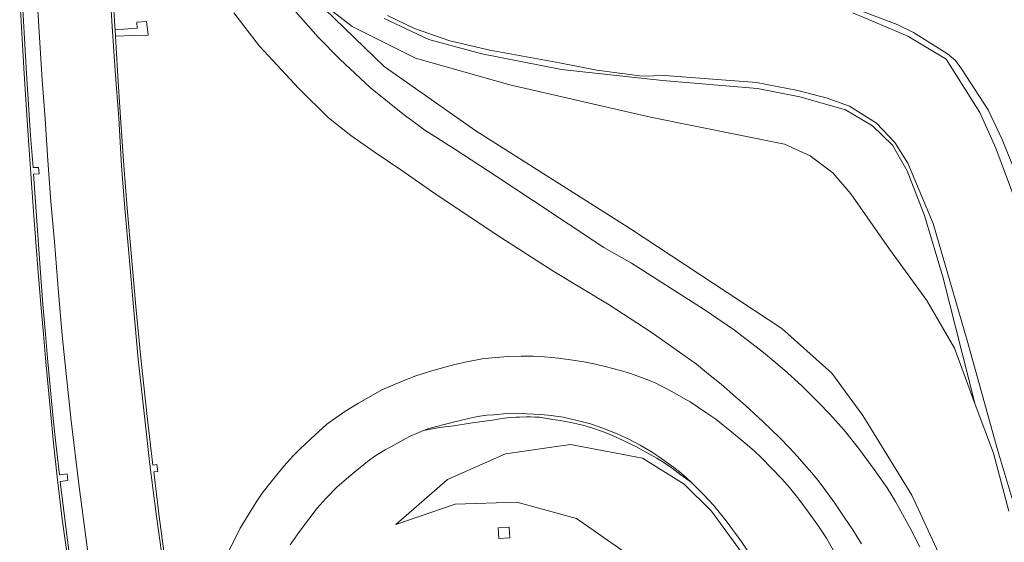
# Model space of a CAD drawing. Header units: metres. Extents: x 140853 to 145288, y 474558 to 480269.
# Tile 69 of 256: x 141125 to 141283, y 476974 to 477058. Entities that reach past the tile are written whole.
import ezdxf

# ---------------------------------------------------------------- set-up
doc = ezdxf.new("R2010")
doc.units = ezdxf.units.M
doc.header["$MEASUREMENT"] = 0
for name, color, linetype, lineweight in [('B-WE-GR-BOS_LOOF-G', 40, 'Continuous', 13), ('B-WE-GR-GRAS-G', 60, 'Continuous', 13), ('B-WE-GR-GROENVOORZIENING-G', 80, 'Continuous', 18), ('B-WE-GW-WATERGANG_INSTEEK-G', 90, 'Continuous', 18), ('B-WE-OG-WATER-G', 130, 'Continuous', 18), ('B-WE-VH-VERHARDING_GESLOTEN-G', 7, 'Continuous', 18), ('B-WE-VH-VERHARDING_OPEN-G', 252, 'Continuous', 18)]:
    doc.layers.add(name, color=color, linetype=linetype, lineweight=lineweight)

msp = doc.modelspace()

# ---------------------------------------------------------------- linework, layer by layer
at = {"layer": 'B-WE-GR-BOS_LOOF-G', "ltscale": 0.2, "flags": 128}
msp.add_lwpolyline([(141258.736, 477059.946), (141265.68, 477057.281), (141268.315, 477056.015), (141273.764, 477052.605), (141275.022, 477051.531), (141276.007, 477050.202), (141280.261, 477043.626), (141282.53, 477038.902), (141284.36, 477034.271)], dxfattribs=at)
at = {"layer": 'B-WE-GR-GRAS-G', "ltscale": 0.2, "flags": 128}
msp.add_lwpolyline([(141283.567, 476979.371), (141281.131, 476988.658), (141278.208, 476996.498), (141274.876, 477005.499), (141270.457, 477013.144), (141264.473, 477021.327), (141258.269, 477030.186), (141255.403, 477033.576), (141251.749, 477036.303), (141247.652, 477038.16), (141226.222, 477042.496), (141203.678, 477047.646), (141188.584, 477051.904), (141178.45, 477056.973), (141170.795, 477062.959), (141183.579, 477050.582), (141198.237, 477040.281), (141222.984, 477024.617), (141247.254, 477008.632), (141255.246, 477001.5), (141260.215, 476994.733), (141268.045, 476981.942), (141273.639, 476969.84)], dxfattribs=at)
msp.add_lwpolyline([(141231.439, 476939.225), (141252.693, 476948.145), (141250.057, 476956.026), (141246.471, 476963.349), (141241.301, 476972.072), (141235.945, 476979.396), (141231.567, 476983.734), (141224.937, 476987.87), (141213.398, 476990.094), (141202.981, 476988.593), (141193.7, 476984.442), (141185.433, 476977.283), (141194.917, 476980.537), (141204.805, 476980.852), (141214.336, 476978.245), (141222.141, 476972.758), (141228.953, 476964.209), (141232.765, 476955.741), (141234.149, 476947.44), (141231.439, 476939.225)], close=True, dxfattribs=at)
at = {"layer": 'B-WE-GR-GROENVOORZIENING-G', "ltscale": 0.2, "flags": 128}
for points in [[(141139.975, 477064.89), (141140.417, 477057.037), (141140.465, 477056.46), (141143.283, 477056.648), (141144.01, 477056.696), (141143.931, 477057.699), (141145.524, 477057.773), (141145.761, 477055.604), (141143.362, 477055.532), (141140.523, 477055.448), (141140.84, 477049.879), (141141.322, 477042.436), (141141.883, 477034.719), (141142.425, 477027.926), (141143.093, 477020.109), (141143.781, 477012.139), (141144.601, 477003.887), (141145.601, 476994.555), (141146.52, 476986.783), (141147.149, 476986.85), (141147.302, 476985.749), (141146.666, 476985.681), (141147.548, 476978.543), (141148.828, 476969.052)], [(141273.639, 476969.84), (141268.045, 476981.942), (141260.215, 476994.733), (141255.246, 477001.5), (141247.254, 477008.632), (141222.984, 477024.617), (141198.237, 477040.281), (141183.579, 477050.582), (141170.795, 477062.959), (141178.45, 477056.973), (141188.584, 477051.904), (141203.678, 477047.646), (141226.222, 477042.496), (141247.652, 477038.16), (141251.749, 477036.303), (141255.403, 477033.576), (141258.269, 477030.186), (141264.473, 477021.327), (141270.457, 477013.144), (141274.876, 477005.499), (141278.208, 476996.498), (141278.208, 476996.498), (141273.001, 477016.918), (141270.067, 477026.706), (141267.279, 477033.874), (141264.966, 477037.971), (141261.758, 477041.085), (141257.436, 477043.651), (141250.124, 477045.746), (141243.339, 477047.066), (141228.117, 477048.321), (141211.964, 477050.117), (141199.175, 477052.6), (141190.723, 477054.902), (141183.552, 477058.252)], [(141125.577, 477061.625), (141125.844, 477056.953), (141126.293, 477049.437), (141126.951, 477039.516), (141127.339, 477034.431), (141128.224, 477034.409), (141128.296, 477033.395), (141127.413, 477033.362), (141127.495, 477031.892), (141127.871, 477026.616), (141128.468, 477018.322), (141128.898, 477012.492), (141129.312, 477007.715), (141129.645, 477003.885), (141130.087, 476999.32), (141130.624, 476993.72), (141130.991, 476990.304), (141131.56, 476985.237), (141132.801, 476985.35), (141132.886, 476984.299), (141131.674, 476984.167), (141132.413, 476978.119), (141133.259, 476971.368)], [(141136.917, 476966.806), (141135.896, 476974.441), (141134.675, 476983.744), (141133.452, 476993.876), (141132.64, 477001.4), (141131.99, 477007.58), (141131.42, 477014.39), (141130.75, 477022.49), (141130.2, 477028.99), (141129.71, 477035.51), (141129.26, 477042.21), (141128.81, 477048.43), (141128.37, 477055.23), (141127.97, 477061.44)], [(141259.97, 476974.15), (141258.59, 476976.43), (141257.22, 476978.43), (141255.69, 476980.7), (141253.87, 476983.24), (141252.98, 476984.34), (141252.04, 476985.56), (141250.77, 476986.97), (141249.69, 476988.18), (141248.49, 476989.47), (141246.97, 476991.07), (141245.6, 476992.42), (141244.15, 476993.83), (141241.43, 476996.31), (141239.82, 476997.68), (141237.5, 476999.73), (141235.5, 477001.31), (141233.54, 477002.95), (141226.31, 477008.04), (141219.58, 477012.42), (141210.71, 477017.76), (141202.22, 477023.21), (141192.02, 477029.99), (141186.2, 477034.05), (141181.98, 477036.93), (141178.209, 477039.511), (141174.659, 477042.355), (141169.887, 477047.042), (141163.613, 477053.849), (141159.464, 477059.18)], [(141169.368, 477059.374), (141173.013, 477055.276), (141176.46, 477051.732), (141181.379, 477047.184), (141186.544, 477042.984), (141190.088, 477040.37), (141194.847, 477037.324), (141201.512, 477033.01), (141207.305, 477029.202), (141218.709, 477021.607), (141223.167, 477019.08), (141234.815, 477011.681), (141239.64, 477008.385), (141244.32, 477004.81), (141247.6, 477002), (141250.42, 476999.44), (141253.08, 476996.78), (141254.91, 476994.93), (141257.22, 476992.37), (141259.52, 476989.47), (141262.03, 476986.07), (141264.08, 476983.11), (141265.41, 476980.97), (141267.72, 476976.8), (141269.32, 476973.69)], [(141158.597, 476972.757), (141160.508, 476976.687), (141163.068, 476980.862), (141163.994, 476982.273), (141165.69, 476984.343), (141167.468, 476986.606), (141168.939, 476988.212), (141170.055, 476989.343), (141171.798, 476990.989), (141174.358, 476993.307), (141177.254, 476995.333), (141179.442, 476996.695), (141183.31, 476998.86), (141185.93, 477000.02), (141188.44, 477000.99), (141190.63, 477001.71), (141193.05, 477002.42), (141195.06, 477002.95), (141196.78, 477003.32), (141199.26, 477003.76), (141201.39, 477003.99), (141203.41, 477004.15), (141205.5, 477004.2), (141207.43, 477004.2), (141209.22, 477004.1), (141211.479, 477003.869), (141213.4, 477003.64), (141215.55, 477003.31), (141217.416, 477002.916), (141218.92, 477002.555), (141221.38, 477001.94), (141222.84, 477001.47), (141224.17, 477001.01), (141225.2, 477000.64), (141226.03, 477000.31), (141227.04, 476999.87), (141227.94, 476999.43), (141228.69, 476999.03), (141230.08, 476998.3), (141231.47, 476997.51), (141232.55, 476996.88), (141235.22, 476995.09), (141236.64, 476994.1), (141237.83, 476993.19), (141239.19, 476992.12), (141241.38, 476990.27), (141242.8, 476989.03), (141243.95, 476987.92), (141247.21, 476984.59), (141248.46, 476983.16), (141249.93, 476981.32), (141251.6, 476979.09), (141253.1, 476977), (141254.36, 476975.1), (141255.79, 476972.64)], [(141242.31, 476972.17), (141240.83, 476974.44), (141238.3, 476977.86), (141236.28, 476980.34), (141234.79, 476981.95), (141232.78, 476984), (141231.05, 476985.24), (141229.49, 476986.39), (141228.477, 476987.074), (141227.24, 476987.86), (141225.538, 476988.807), (141223.856, 476989.738), (141222.24, 476990.5), (141220.58, 476991.28), (141218.65, 476992.12), (141216.82, 476992.72), (141215.35, 476993.15), (141213.466, 476993.594), (141211.72, 476993.91), (141210.55, 476994.091), (141208.41, 476994.43), (141207.69, 476994.46), (141207.01, 476994.49), (141206.37, 476994.48), (141205.23, 476994.46), (141204.68, 476994.43), (141203.75, 476994.39), (141202.37, 476994.22), (141201.24, 476994.04), (141199.22, 476993.77), (141197.35, 476993.5), (141194.692, 476993.062), (141192.41, 476992.79), (141189.87, 476992.3), (141189.87, 476992.3), (141188.73, 476991.83), (141187.74, 476991.4), (141186.9, 476990.97), (141184.707, 476989.762), (141183.711, 476989.194), (141182.211, 476988.287), (141180.912, 476987.343), (141178.877, 476985.708), (141177.919, 476984.91), (141175.97, 476983.224), (141174.25, 476981.489), (141172.807, 476979.855), (141171.481, 476978.14), (141169.986, 476976.151), (141168.49, 476973.985)], [(141222.141, 476972.758), (141214.336, 476978.245), (141204.805, 476980.852), (141194.917, 476980.537), (141185.433, 476977.283), (141193.7, 476984.442), (141202.981, 476988.593), (141213.398, 476990.094), (141224.937, 476987.87), (141231.567, 476983.734), (141235.945, 476979.396), (141241.301, 476972.072)]]:
    msp.add_lwpolyline(points, dxfattribs=at)
msp.add_lwpolyline([(141201.789, 476976.714), (141203.581, 476976.823), (141203.685, 476975.135), (141201.928, 476975.003), (141201.789, 476976.714)], close=True, dxfattribs=at)
at = {"layer": 'B-WE-GW-WATERGANG_INSTEEK-G', "ltscale": 0.2, "flags": 128}
for points in [[(141258.593, 477059.174), (141267.39, 477055.453), (141273.533, 477051.739), (141278.957, 477043.244), (141281.49, 477037.506), (141285.517, 477026.762)], [(141284.36, 477034.271), (141282.53, 477038.902), (141280.261, 477043.626), (141276.007, 477050.202), (141275.022, 477051.531), (141273.764, 477052.605), (141268.315, 477056.015), (141265.68, 477057.281), (141258.736, 477059.946)], [(141183.552, 477058.252), (141190.723, 477054.902), (141199.175, 477052.6), (141211.964, 477050.117), (141228.117, 477048.321), (141243.339, 477047.066), (141250.124, 477045.746), (141257.436, 477043.651), (141261.758, 477041.085), (141264.966, 477037.971), (141267.279, 477033.874), (141270.067, 477026.706), (141273.001, 477016.918), (141278.208, 476996.498), (141281.131, 476988.658), (141283.567, 476979.371)], [(141285.798, 476975.706), (141281.809, 476989.047), (141276.91, 477006.736), (141271.452, 477025.424), (141267.406, 477035.125), (141265.322, 477038.426), (141262.389, 477041.52), (141258.04, 477044.254), (141254.464, 477045.501), (141249.797, 477046.734), (141243.148, 477048.011), (141228.496, 477049.137), (141224.857, 477049.042), (141217.614, 477049.981), (141211.646, 477051.163), (141200.485, 477053.186), (141194.073, 477054.683), (141188.42, 477056.686), (141184.096, 477058.754)]]:
    msp.add_lwpolyline(points, dxfattribs=at)
at = {"layer": 'B-WE-OG-WATER-G', "ltscale": 0.2, "flags": 128}
for points in [[(141285.517, 477026.762), (141281.49, 477037.506), (141278.957, 477043.244), (141273.533, 477051.739), (141267.39, 477055.453), (141258.593, 477059.174)], [(141184.096, 477058.754), (141188.42, 477056.686), (141194.073, 477054.683), (141200.485, 477053.186), (141211.646, 477051.163), (141217.614, 477049.981), (141224.857, 477049.042), (141228.496, 477049.137), (141243.148, 477048.011), (141249.797, 477046.734), (141254.464, 477045.501), (141258.04, 477044.254), (141262.389, 477041.52), (141265.322, 477038.426), (141267.406, 477035.125), (141271.452, 477025.424), (141276.91, 477006.736), (141281.809, 476989.047), (141285.798, 476975.706)]]:
    msp.add_lwpolyline(points, dxfattribs=at)
at = {"layer": 'B-WE-VH-VERHARDING_GESLOTEN-G', "ltscale": 0.2, "flags": 128}
for points in [[(141148.418, 476969.05), (141147.093, 476978.537), (141146.056, 476986.856), (141145.163, 476994.621), (141144.16, 477003.75), (141143.416, 477012.086), (141142.707, 477020.12), (141142.026, 477027.904), (141141.505, 477034.666), (141141.044, 477042.316), (141140.503, 477049.893), (141139.994, 477057.005), (141139.524, 477064.857)], [(141132.933, 476971.3), (141132.013, 476978.115), (141131.195, 476984.881), (141130.634, 476990.275), (141130.282, 476993.708), (141129.759, 476999.312), (141129.353, 477003.865), (141128.988, 477007.743), (141128.584, 477012.468), (141128.085, 477018.294), (141127.485, 477026.684), (141127.09, 477031.88), (141126.53, 477039.533), (141125.899, 477049.404), (141125.461, 477056.903), (141125.195, 477061.642)], [(141127.97, 477061.44), (141128.37, 477055.23), (141128.81, 477048.43), (141129.26, 477042.21), (141129.71, 477035.51), (141130.2, 477028.99), (141130.75, 477022.49), (141131.42, 477014.39), (141131.99, 477007.58), (141132.64, 477001.4), (141133.452, 476993.876), (141134.675, 476983.744), (141135.896, 476974.441), (141136.917, 476966.806)], [(141159.464, 477059.18), (141163.613, 477053.849), (141169.887, 477047.042), (141174.659, 477042.355), (141178.209, 477039.511), (141181.98, 477036.93), (141186.2, 477034.05), (141192.02, 477029.99), (141202.22, 477023.21), (141210.71, 477017.76), (141219.58, 477012.42), (141226.31, 477008.04), (141233.54, 477002.95), (141235.5, 477001.31), (141237.5, 476999.73), (141239.82, 476997.68), (141241.43, 476996.31), (141244.15, 476993.83), (141245.6, 476992.42), (141246.97, 476991.07), (141248.49, 476989.47), (141249.69, 476988.18), (141250.77, 476986.97), (141252.04, 476985.56), (141252.98, 476984.34), (141253.87, 476983.24), (141255.69, 476980.7), (141257.22, 476978.43), (141258.59, 476976.43), (141259.97, 476974.15)], [(141269.32, 476973.69), (141267.72, 476976.8), (141265.41, 476980.97), (141264.08, 476983.11), (141262.03, 476986.07), (141259.52, 476989.47), (141257.22, 476992.37), (141254.91, 476994.93), (141253.08, 476996.78), (141250.42, 476999.44), (141247.6, 477002), (141244.32, 477004.81), (141239.64, 477008.385), (141234.815, 477011.681), (141223.167, 477019.08), (141218.709, 477021.607), (141207.305, 477029.202), (141201.512, 477033.01), (141194.847, 477037.324), (141190.088, 477040.37), (141186.544, 477042.984), (141181.379, 477047.184), (141176.46, 477051.732), (141173.013, 477055.276), (141169.368, 477059.374)], [(141255.79, 476972.64), (141254.36, 476975.1), (141253.1, 476977), (141251.6, 476979.09), (141249.93, 476981.32), (141248.46, 476983.16), (141247.21, 476984.59), (141243.95, 476987.92), (141242.8, 476989.03), (141241.38, 476990.27), (141239.19, 476992.12), (141237.83, 476993.19), (141236.64, 476994.1), (141235.22, 476995.09), (141232.55, 476996.88), (141231.47, 476997.51), (141230.08, 476998.3), (141228.69, 476999.03), (141227.94, 476999.43), (141227.04, 476999.87), (141226.03, 477000.31), (141225.2, 477000.64), (141224.17, 477001.01), (141222.84, 477001.47), (141221.38, 477001.94), (141218.92, 477002.555), (141217.416, 477002.916), (141215.55, 477003.31), (141213.4, 477003.64), (141211.479, 477003.869), (141209.22, 477004.1), (141207.43, 477004.2), (141205.5, 477004.2), (141203.41, 477004.15), (141201.39, 477003.99), (141199.26, 477003.76), (141196.78, 477003.32), (141195.06, 477002.95), (141193.05, 477002.42), (141190.63, 477001.71), (141188.44, 477000.99), (141185.93, 477000.02), (141183.31, 476998.86), (141179.442, 476996.695), (141177.254, 476995.333), (141174.358, 476993.307), (141171.798, 476990.989), (141170.055, 476989.343), (141168.939, 476988.212), (141167.468, 476986.606), (141165.69, 476984.343), (141163.994, 476982.273), (141163.068, 476980.862), (141160.508, 476976.687), (141158.597, 476972.757)], [(141168.49, 476973.985), (141169.986, 476976.151), (141171.481, 476978.14), (141172.807, 476979.855), (141174.25, 476981.489), (141175.97, 476983.224), (141177.919, 476984.91), (141178.877, 476985.708), (141180.912, 476987.343), (141182.211, 476988.287), (141183.711, 476989.194), (141184.707, 476989.762), (141186.9, 476990.97), (141187.74, 476991.4), (141188.73, 476991.83), (141189.87, 476992.3), (141190.72, 476992.62), (141191.72, 476992.9), (141193.38, 476993.33), (141195.707, 476993.916), (141197.037, 476994.214), (141198.037, 476994.425), (141198.89, 476994.61), (141200.01, 476994.74), (141201.12, 476994.83), (141203.19, 476995.01), (141204.89, 476995.07), (141206.39, 476995), (141208.62, 476994.88), (141210.27, 476994.72), (141212.19, 476994.46), (141214.484, 476993.925), (141216.58, 476993.39), (141218.557, 476992.669), (141220.856, 476991.777), (141222.715, 476990.898), (141224.56, 476989.98), (141226.35, 476988.9), (141227.66, 476988.04), (141229.87, 476986.43), (141231.37, 476985.26), (141232.78, 476984), (141234.79, 476981.95), (141236.28, 476980.34), (141238.3, 476977.86), (141240.83, 476974.44), (141242.31, 476972.17)]]:
    msp.add_lwpolyline(points, dxfattribs=at)
msp.add_lwpolyline([(141201.789, 476976.714), (141201.928, 476975.003), (141203.685, 476975.135), (141203.581, 476976.823), (141201.789, 476976.714)], close=True, dxfattribs=at)
at = {"layer": 'B-WE-VH-VERHARDING_OPEN-G', "ltscale": 0.2, "flags": 128}
for points in [[(141139.524, 477064.857), (141139.994, 477057.005), (141140.503, 477049.893), (141141.044, 477042.316), (141141.505, 477034.666), (141142.026, 477027.904), (141142.707, 477020.12), (141143.416, 477012.086), (141144.16, 477003.75), (141145.163, 476994.621), (141146.056, 476986.856), (141147.093, 476978.537), (141148.418, 476969.05)], [(141148.828, 476969.052), (141147.548, 476978.543), (141146.666, 476985.681), (141147.302, 476985.749), (141147.149, 476986.85), (141146.52, 476986.783), (141145.601, 476994.555), (141144.601, 477003.887), (141143.781, 477012.139), (141143.093, 477020.109), (141142.425, 477027.926), (141141.883, 477034.719), (141141.322, 477042.436), (141140.84, 477049.879), (141140.523, 477055.448), (141140.465, 477056.46), (141140.417, 477057.037), (141139.975, 477064.89)], [(141125.195, 477061.642), (141125.461, 477056.903), (141125.899, 477049.404), (141126.53, 477039.533), (141127.09, 477031.88), (141127.485, 477026.684), (141128.085, 477018.294), (141128.584, 477012.468), (141128.988, 477007.743), (141129.353, 477003.865), (141129.759, 476999.312), (141130.282, 476993.708), (141130.634, 476990.275), (141131.195, 476984.881), (141132.013, 476978.115), (141132.933, 476971.3)], [(141133.259, 476971.368), (141132.413, 476978.119), (141131.674, 476984.167), (141132.886, 476984.299), (141132.801, 476985.35), (141131.56, 476985.237), (141130.991, 476990.304), (141130.624, 476993.72), (141130.087, 476999.32), (141129.645, 477003.885), (141129.312, 477007.715), (141128.898, 477012.492), (141128.468, 477018.322), (141127.871, 477026.616), (141127.495, 477031.892), (141127.413, 477033.362), (141128.296, 477033.395), (141128.224, 477034.409), (141127.339, 477034.431), (141126.951, 477039.516), (141126.293, 477049.437), (141125.844, 477056.953), (141125.577, 477061.625)]]:
    msp.add_lwpolyline(points, dxfattribs=at)
for points in [[(141140.523, 477055.448), (141143.362, 477055.532), (141145.761, 477055.604), (141145.524, 477057.773), (141143.931, 477057.699), (141144.01, 477056.696), (141143.283, 477056.648), (141140.465, 477056.46), (141140.523, 477055.448)], [(141189.87, 476992.3), (141192.41, 476992.79), (141194.692, 476993.062), (141197.35, 476993.5), (141199.22, 476993.77), (141201.24, 476994.04), (141202.37, 476994.22), (141203.75, 476994.39), (141204.68, 476994.43), (141205.23, 476994.46), (141206.37, 476994.48), (141207.01, 476994.49), (141207.69, 476994.46), (141208.41, 476994.43), (141210.55, 476994.091), (141211.72, 476993.91), (141213.466, 476993.594), (141215.35, 476993.15), (141216.82, 476992.72), (141218.65, 476992.12), (141220.58, 476991.28), (141222.24, 476990.5), (141223.856, 476989.738), (141225.538, 476988.807), (141227.24, 476987.86), (141228.477, 476987.074), (141229.49, 476986.39), (141231.05, 476985.24), (141232.78, 476984), (141231.37, 476985.26), (141229.87, 476986.43), (141227.66, 476988.04), (141226.35, 476988.9), (141224.56, 476989.98), (141222.715, 476990.898), (141220.856, 476991.777), (141218.557, 476992.669), (141216.58, 476993.39), (141214.484, 476993.925), (141212.19, 476994.46), (141210.27, 476994.72), (141208.62, 476994.88), (141206.39, 476995), (141204.89, 476995.07), (141203.19, 476995.01), (141201.12, 476994.83), (141200.01, 476994.74), (141198.89, 476994.61), (141198.037, 476994.425), (141197.037, 476994.214), (141195.707, 476993.916), (141193.38, 476993.33), (141191.72, 476992.9), (141190.72, 476992.62), (141189.87, 476992.3)]]:
    msp.add_lwpolyline(points, close=True, dxfattribs=at)

doc.saveas('drawing.dxf')
